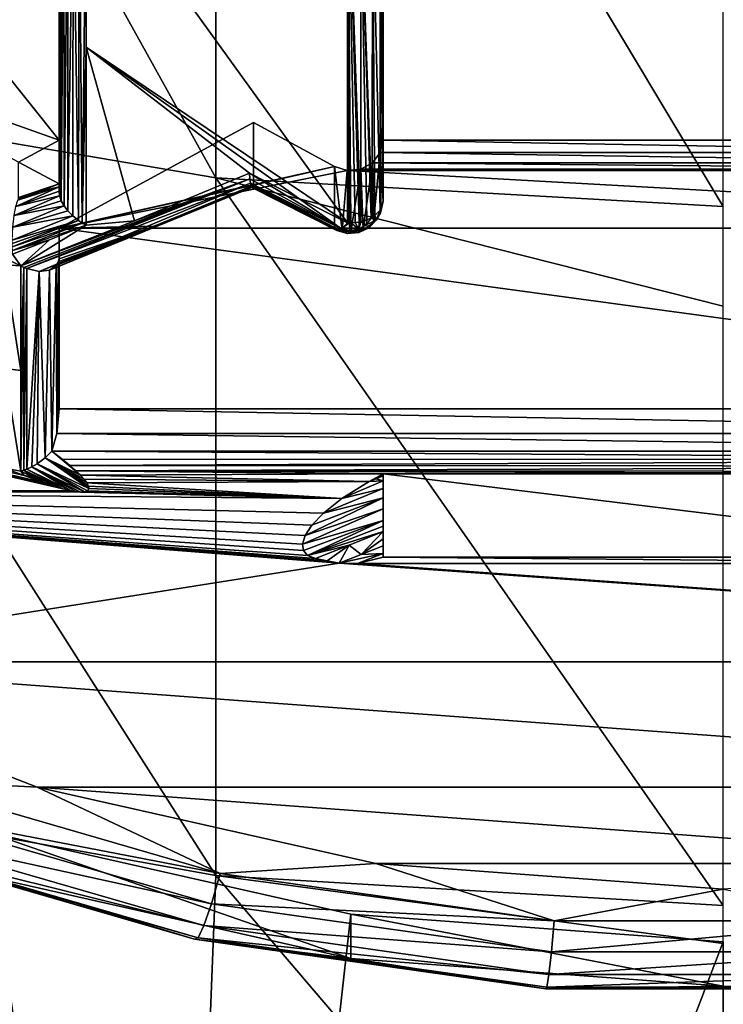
# Model space of a CAD drawing. Header units: metres. Extents: x -27 to 80, y -171 to 27.
# Tile 6 of 117: x -2.17 to 0, y -167.1 to -164.06. Entities that reach past the tile are written whole.
import ezdxf

# ---------------------------------------------------------------- set-up
doc = ezdxf.new("R2010")
doc.units = ezdxf.units.M
doc.layers.add('solid_509380_SW0003', color=7, linetype='CONTINUOUS')

msp = doc.modelspace()

# ---------------------------------------------------------------- linework, layer by layer
at = {"layer": 'solid_509380_SW0003'}
for points in [[(-1.05, -164.431061, 222.150513), (-1.05, -156.373215, 218.630753), (-1.05, -156.18457, 219.149033)], [(-1.05, -164.431061, 222.150513), (-1.05, -156.18457, 219.149033), (1.05, -164.431061, 222.150513)], [(1.05, -156.18457, 219.149033), (1.05, -164.431061, 222.150513), (-1.05, -156.18457, 219.149033)], [(-1.05, -164.431061, 222.150513), (-1.05, -157.866531, 218.679565), (-1.05, -156.373215, 218.630753)], [(-1.05, -164.431061, 222.150513), (-1.05, -158.610275, 218.774857), (-1.05, -157.866531, 218.679565)], [(-1.05, -164.431061, 222.150513), (-1.05, -159.346786, 218.917099), (-1.05, -158.610275, 218.774857)], [(-1.05, -164.431061, 222.150513), (-1.05, -160.072571, 219.105606), (-1.05, -159.346786, 218.917099)], [(-1.05, -164.431061, 222.150513), (-1.05, -160.784698, 219.339554), (-1.05, -160.072571, 219.105606)], [(-1.05, -164.431061, 222.150513), (-1.05, -161.480606, 219.618088), (-1.05, -160.784698, 219.339554)], [(-1.05, -164.431061, 222.150513), (-1.05, -162.157745, 219.940201), (-1.05, -161.480606, 219.618088)], [(-1.566314, -164.54747, 241.274948), (-1.566314, -162.019165, 245.080048), (-3.105829, -161.772476, 244.898605)], [(-3.105829, -164.284607, 241.117828), (-1.566314, -164.54747, 241.274948), (-3.105829, -161.772476, 244.898605)], [(0, -164.63559, 241.327621), (0, -162.650955, 244.378845), (-1.566314, -162.019165, 245.080048)], [(-1.566314, -164.54747, 241.274948), (0, -164.63559, 241.327621), (-1.566314, -162.019165, 245.080048)], [(-1.05, -164.431061, 222.150513), (-1.05, -162.813385, 220.304672), (-1.05, -162.157745, 219.940201)], [(-1.05, -164.431061, 222.150513), (-1.05, -163.444382, 220.709732), (-1.05, -162.813385, 220.304672)], [(-2.775, -163.522324, 221.819763), (-2.05, -163.264618, 221.725967), (-2.05, -164.431061, 222.150513)], [(-2.05, -163.264618, 221.725967), (-2.05, -163.558609, 220.918213), (-2.05, -164.085297, 221.317429)], [(-2.05, -163.264618, 221.725967), (-2.05, -164.085297, 221.317429), (-2.05, -164.565765, 221.780411)], [(-2.05, -164.431061, 222.150513), (-2.05, -163.264618, 221.725967), (-2.05, -164.565765, 221.780411)], [(-1.05, -163.444382, 220.709732), (-1.05, -164.619705, 221.632217), (-1.058565, -163.640564, 220.79776)], [(-1.05, -164.431061, 222.150513), (-1.05, -164.619705, 221.632217), (-1.05, -163.444382, 220.709732)], [(-2.775, -163.522324, 221.819763), (-2.05, -164.431061, 222.150513), (-2.775, -164.173355, 222.056717)], [(-1.966387, -163.566742, 220.802963), (-1.159664, -163.498093, 220.62587), (-1.159664, -164.685974, 221.557953)], [(-1.154848, -164.686203, 221.557693), (-1.159664, -164.685974, 221.557953), (-1.159664, -163.498093, 220.62587)], [(-1.15, -164.686279, 221.557602), (-1.154848, -164.686203, 221.557693), (-1.159664, -163.498093, 220.62587)], [(-1.136091, -164.685623, 221.558319), (-1.15, -164.686279, 221.557602), (-1.159664, -163.498093, 220.62587)], [(-1.123865, -164.683975, 221.560196), (-1.136091, -164.685623, 221.558319), (-1.159664, -163.498093, 220.62587)], [(-1.118856, -164.682968, 221.56131), (-1.123865, -164.683975, 221.560196), (-1.159664, -163.498093, 220.62587)], [(-1.118612, -163.672211, 220.753448), (-1.118856, -164.682968, 221.56131), (-1.159664, -163.498093, 220.62587)], [(-2.049726, -163.561371, 220.911102), (-2.05, -164.085297, 221.317429), (-2.05, -163.558609, 220.918213)], [(-2.049726, -163.561371, 220.911102), (-2.048919, -163.564346, 220.904297), (-2.05, -164.588577, 221.745544)], [(-2.049726, -163.561371, 220.911102), (-2.05, -164.588577, 221.745544), (-2.05, -164.085297, 221.317429)], [(-2.048339, -164.602585, 221.733734), (-2.05, -164.588577, 221.745544), (-2.048919, -163.564346, 220.904297)], [(-2.048339, -164.602585, 221.733734), (-2.048919, -163.564346, 220.904297), (-2.044261, -163.571442, 220.886353)], [(-2.04324, -164.617813, 221.723236), (-2.048339, -164.602585, 221.733734), (-2.044261, -163.571442, 220.886353)], [(-2.04324, -164.617813, 221.723236), (-2.044261, -163.571442, 220.886353), (-2.035631, -163.576416, 220.867477)], [(-2.034669, -164.633698, 221.714569), (-2.04324, -164.617813, 221.723236), (-2.035631, -163.576416, 220.867477)], [(-2.034669, -164.633698, 221.714569), (-2.035631, -163.576416, 220.867477), (-2.023108, -163.57869, 220.84874)], [(-2.022726, -164.649673, 221.708206), (-2.034669, -164.633698, 221.714569), (-2.023108, -163.57869, 220.84874)], [(-2.022726, -164.649673, 221.708206), (-2.023108, -163.57869, 220.84874), (-2.007007, -163.577942, 220.831116)], [(-2.007647, -164.665115, 221.704559), (-2.022726, -164.649673, 221.708206), (-2.007007, -163.577942, 220.831116)], [(-1.989734, -164.679443, 221.703964), (-2.007647, -164.665115, 221.704559), (-2.007007, -163.577942, 220.831116)], [(-1.989734, -164.679443, 221.703964), (-2.007007, -163.577942, 220.831116), (-1.987872, -163.573975, 220.815567)], [(-1.978293, -164.68692, 221.705139), (-1.989734, -164.679443, 221.703964), (-1.987872, -163.573975, 220.815567)], [(-1.978293, -164.68692, 221.705139), (-1.987872, -163.573975, 220.815567), (-1.966387, -163.566742, 220.802963)], [(-1.966387, -164.143936, 221.237991), (-1.978293, -164.68692, 221.705139), (-1.966387, -163.566742, 220.802963)], [(-1.966387, -164.143936, 221.237991), (-1.966387, -163.566742, 220.802963), (-1.159664, -164.685974, 221.557953)], [(-1.058565, -163.640564, 220.79776), (-1.059158, -164.647537, 221.601028), (-1.082824, -163.66008, 220.770432)], [(-1.056566, -164.643433, 221.605621), (-1.059158, -164.647537, 221.601028), (-1.058565, -163.640564, 220.79776)], [(-1.05, -164.619705, 221.632217), (-1.056566, -164.643433, 221.605621), (-1.058565, -163.640564, 220.79776)], [(-1.100036, -164.677383, 221.567581), (-1.118856, -164.682968, 221.56131), (-1.118612, -163.672211, 220.753448)], [(-1.082824, -163.66008, 220.770432), (-1.083344, -164.669342, 221.576599), (-1.118612, -163.672211, 220.753448)], [(-1.086922, -164.671371, 221.574326), (-1.100036, -164.677383, 221.567581), (-1.118612, -163.672211, 220.753448)], [(-1.083344, -164.669342, 221.576599), (-1.086922, -164.671371, 221.574326), (-1.118612, -163.672211, 220.753448)], [(-1.075418, -164.664047, 221.58252), (-1.083344, -164.669342, 221.576599), (-1.082824, -163.66008, 220.770432)], [(-1.059158, -164.647537, 221.601028), (-1.075418, -164.664047, 221.58252), (-1.082824, -163.66008, 220.770432)], [(-2.05, -164.57547, 221.761032), (-2.05, -164.085297, 221.317429), (-2.05, -164.588577, 221.745544)], [(-2.05, -164.565765, 221.780411), (-2.05, -164.085297, 221.317429), (-2.05, -164.57547, 221.761032)], [(-1.966387, -164.143936, 221.237991), (-1.966387, -164.693512, 221.707443), (-1.978293, -164.68692, 221.705139)], [(-1.966387, -164.143936, 221.237991), (-1.462185, -164.532959, 221.467682), (-1.817391, -164.680054, 221.663162)], [(-1.966387, -164.143936, 221.237991), (-1.310814, -164.610001, 221.511551), (-1.462185, -164.532959, 221.467682)], [(-1.966387, -164.143936, 221.237991), (-1.817391, -164.680054, 221.663162), (-1.966387, -164.693512, 221.707443)], [(-1.966387, -164.143936, 221.237991), (-1.159664, -164.685974, 221.557953), (-1.310814, -164.610001, 221.511551)], [(-2.775, -164.173355, 222.056717), (-2.05, -164.431061, 222.150513), (-2.175, -164.498871, 222.175186)], [(-1.566314, -166.701736, 237.246262), (-1.566314, -164.54747, 241.274948), (-3.105829, -164.284607, 241.117828)], [(-3.105829, -166.42511, 237.114914), (-1.566314, -166.701736, 237.246262), (-3.105829, -164.284607, 241.117828)], [(-1.45, -164.376801, 222.130768), (-2.05, -164.702332, 222.249237), (-1.45, -164.570389, 221.598892)], [(-1.2, -164.512436, 222.18013), (-2.05, -164.702332, 222.249237), (-1.45, -164.376801, 222.130768)], [(-1.2, -164.512436, 222.18013), (-1.45, -164.376801, 222.130768), (-1.45, -164.570389, 221.598892)], [(-2.175, -164.498871, 222.175186), (-2.05, -164.431061, 222.150513), (-2.05, -164.565765, 221.780411)], [(-1.058644, -164.469284, 222.164413), (-1.05, -164.619705, 221.632217), (-1.05, -164.431061, 222.150513)], [(-1.058644, -164.469284, 222.164413), (-1.05, -164.431061, 222.150513), (1.058644, -164.469284, 222.164413)], [(-1.05, -164.431061, 222.150513), (1.05, -164.431061, 222.150513), (1.058644, -164.469284, 222.164413)], [(-2.175, -164.498871, 222.175186), (-2.05, -164.565765, 221.780411), (-2.175, -164.608231, 221.874725)], [(-1.083086, -164.500885, 222.175934), (-1.079289, -164.686142, 221.656403), (-1.058644, -164.469284, 222.164413)], [(-1.083086, -164.500885, 222.175934), (-1.058644, -164.469284, 222.164413), (1.083086, -164.500885, 222.175934)], [(-1.058644, -164.469284, 222.164413), (-1.079289, -164.686142, 221.656403), (-1.057612, -164.655655, 221.645309)], [(-1.058644, -164.469284, 222.164413), (-1.057612, -164.655655, 221.645309), (-1.05, -164.619705, 221.632217)], [(-1.058644, -164.469284, 222.164413), (1.058644, -164.469284, 222.164413), (1.083086, -164.500885, 222.175934)], [(-1.2, -164.512436, 222.18013), (-1.160456, -164.524521, 222.184525), (-2.05, -164.702332, 222.249237)], [(-1.160456, -164.524521, 222.184525), (2.05, -164.702332, 222.249237), (-2.05, -164.702332, 222.249237)], [(-1.2, -164.512436, 222.18013), (-1.45, -164.570389, 221.598892), (-1.2, -164.70108, 221.661835)], [(-1.2, -164.512436, 222.18013), (-1.2, -164.70108, 221.661835), (-1.175882, -164.710464, 221.665253)], [(-1.2, -164.512436, 222.18013), (-1.175882, -164.710464, 221.665253), (-1.160456, -164.524521, 222.184525)], [(-1.160456, -164.524521, 222.184525), (-1.175882, -164.710464, 221.665253), (-1.15, -164.713669, 221.666428)], [(-1.160456, -164.524521, 222.184525), (-1.15, -164.713669, 221.666428), (-1.1191, -164.520432, 222.183044)], [(-1.160456, -164.524521, 222.184525), (-1.1191, -164.520432, 222.183044), (1.160456, -164.524521, 222.184525)], [(-1.160456, -164.524521, 222.184525), (1.160456, -164.524521, 222.184525), (2.05, -164.702332, 222.249237)], [(-1.1191, -164.520432, 222.183044), (-1.15, -164.713669, 221.666428), (-1.111732, -164.706512, 221.663818)], [(-1.1191, -164.520432, 222.183044), (-1.111732, -164.706512, 221.663818), (-1.083086, -164.500885, 222.175934)], [(-1.1191, -164.520432, 222.183044), (-1.083086, -164.500885, 222.175934), (1.1191, -164.520432, 222.183044)], [(-1.1191, -164.520432, 222.183044), (1.1191, -164.520432, 222.183044), (1.160456, -164.524521, 222.184525)], [(-1.083086, -164.500885, 222.175934), (-1.111732, -164.706512, 221.663818), (-1.079289, -164.686142, 221.656403)], [(-1.083086, -164.500885, 222.175934), (1.083086, -164.500885, 222.175934), (1.1191, -164.520432, 222.183044)], [(-1.461084, -164.550201, 221.485443), (-2.159062, -164.823822, 221.874283), (-2.168067, -164.819519, 221.871933)], [(-1.817391, -164.680054, 221.663162), (-1.461084, -164.550201, 221.485443), (-2.168067, -164.819519, 221.871933)], [(-1.461084, -164.550201, 221.485443), (-2.15, -164.827515, 221.877213), (-2.159062, -164.823822, 221.874283)], [(-1.461084, -164.550201, 221.485443), (-1.459531, -164.563492, 221.505264), (-2.15, -164.827515, 221.877213)], [(-1.817391, -164.680054, 221.663162), (-1.462185, -164.532959, 221.467682), (-1.461084, -164.550201, 221.485443)], [(0, -164.944153, 240.803879), (0, -164.63559, 241.327621), (-1.566314, -164.54747, 241.274948)], [(0, -166.794479, 237.290298), (0, -164.944153, 240.803879), (-1.566314, -164.54747, 241.274948)], [(-1.566314, -166.701736, 237.246262), (0, -166.794479, 237.290298), (-1.566314, -164.54747, 241.274948)], [(-1.178099, -164.704422, 221.587143), (-1.461084, -164.550201, 221.485443), (-1.462185, -164.532959, 221.467682)], [(-1.310814, -164.610001, 221.511551), (-1.178099, -164.704422, 221.587143), (-1.462185, -164.532959, 221.467682)], [(-1.178099, -164.704422, 221.587143), (-1.459531, -164.563492, 221.505264), (-1.461084, -164.550201, 221.485443)], [(-2.05, -164.57547, 221.761032), (-2.05, -164.588577, 221.745544), (-2.182995, -164.635437, 221.831482)], [(-2.05, -164.57547, 221.761032), (-2.182995, -164.635437, 221.831482), (-2.176881, -164.615875, 221.856918)], [(-2.182995, -164.635437, 221.831482), (-2.05, -164.588577, 221.745544), (-2.048339, -164.602585, 221.733734)], [(-2.05, -164.565765, 221.780411), (-2.176881, -164.615875, 221.856918), (-2.175468, -164.611801, 221.865723)], [(-2.113521, -164.590942, 221.818451), (-2.176881, -164.615875, 221.856918), (-2.05, -164.565765, 221.780411)], [(-2.113521, -164.590942, 221.818451), (-2.05, -164.57547, 221.761032), (-2.176881, -164.615875, 221.856918)], [(-2.05, -164.565765, 221.780411), (-2.175468, -164.611801, 221.865723), (-2.175, -164.608231, 221.874725)], [(-1.459531, -164.563492, 221.505264), (-2.111307, -164.836121, 221.896042), (-2.15, -164.827515, 221.877213)], [(-2.113521, -164.590942, 221.818451), (-2.05, -164.565765, 221.780411), (-2.05, -164.57547, 221.761032)], [(-1.459531, -164.563492, 221.505264), (-1.455444, -164.577255, 221.547379), (-2.111307, -164.836121, 221.896042)], [(-1.455444, -164.577255, 221.547379), (-2.079842, -164.832092, 221.921066), (-2.111307, -164.836121, 221.896042)], [(-1.45, -164.570389, 221.598892), (-1.756254, -164.696838, 221.768463), (-2.079842, -164.832092, 221.921066)], [(-1.450208, -164.572571, 221.592545), (-1.45, -164.570389, 221.598892), (-2.079842, -164.832092, 221.921066)], [(-1.45082, -164.574478, 221.586288), (-1.450208, -164.572571, 221.592545), (-2.079842, -164.832092, 221.921066)], [(-1.455444, -164.577255, 221.547379), (-1.45082, -164.574478, 221.586288), (-2.079842, -164.832092, 221.921066)], [(-2.05, -164.702332, 222.249237), (-1.756254, -164.696838, 221.768463), (-1.45, -164.570389, 221.598892)], [(-1.192425, -164.709869, 221.623932), (-1.455444, -164.577255, 221.547379), (-1.459531, -164.563492, 221.505264)], [(-1.185787, -164.708862, 221.604492), (-1.192425, -164.709869, 221.623932), (-1.459531, -164.563492, 221.505264)], [(-1.178099, -164.704422, 221.587143), (-1.185787, -164.708862, 221.604492), (-1.459531, -164.563492, 221.505264)], [(-1.325331, -164.638153, 221.623184), (-1.45082, -164.574478, 221.586288), (-1.455444, -164.577255, 221.547379)], [(-1.2, -164.70108, 221.661835), (-1.325331, -164.638153, 221.623184), (-1.455444, -164.577255, 221.547379)], [(-1.192425, -164.709869, 221.623932), (-1.2, -164.70108, 221.661835), (-1.455444, -164.577255, 221.547379)], [(-1.325331, -164.638153, 221.623184), (-1.450208, -164.572571, 221.592545), (-1.45082, -164.574478, 221.586288)], [(-1.325331, -164.638153, 221.623184), (-1.45, -164.570389, 221.598892), (-1.450208, -164.572571, 221.592545)], [(-1.2, -164.70108, 221.661835), (-1.45, -164.570389, 221.598892), (-1.325331, -164.638153, 221.623184)], [(-2.188315, -164.663971, 221.814896), (-2.048339, -164.602585, 221.733734), (-2.04324, -164.617813, 221.723236)], [(-2.182995, -164.635437, 221.831482), (-2.048339, -164.602585, 221.733734), (-2.188315, -164.663971, 221.814896)], [(-2.188315, -164.663971, 221.814896), (-2.04324, -164.617813, 221.723236), (-2.034669, -164.633698, 221.714569)], [(-1.310814, -164.610001, 221.511551), (-1.159664, -164.685974, 221.557953), (-1.178099, -164.704422, 221.587143)], [(-1.057612, -164.655655, 221.645309), (-1.056566, -164.643433, 221.605621), (-1.05, -164.619705, 221.632217)], [(-2.571427, -164.627167, 221.804626), (-2.168067, -164.819519, 221.871933), (-2.218488, -164.816025, 221.881531)], [(-2.193277, -164.783127, 221.844238), (-2.168067, -164.819519, 221.871933), (-2.571427, -164.627167, 221.804626)], [(-2.192322, -164.69989, 221.809387), (-2.034669, -164.633698, 221.714569), (-2.022726, -164.649673, 221.708206)], [(-2.188315, -164.663971, 221.814896), (-2.034669, -164.633698, 221.714569), (-2.192322, -164.69989, 221.809387)], [(-2.192322, -164.69989, 221.809387), (-2.022726, -164.649673, 221.708206), (-2.007647, -164.665115, 221.704559)], [(-1.071262, -164.678055, 221.612335), (-1.075418, -164.664047, 221.58252), (-1.059158, -164.647537, 221.601028)], [(-1.071262, -164.678055, 221.612335), (-1.059158, -164.647537, 221.601028), (-1.057612, -164.655655, 221.645309)], [(-1.057612, -164.655655, 221.645309), (-1.059158, -164.647537, 221.601028), (-1.056566, -164.643433, 221.605621)], [(-2.194395, -164.750275, 221.821915), (-2.194303, -164.740082, 221.817505), (-1.989734, -164.679443, 221.703964)], [(-2.194395, -164.750275, 221.821915), (-1.989734, -164.679443, 221.703964), (-2.194303, -164.760254, 221.827271)], [(-2.194303, -164.740082, 221.817505), (-2.007647, -164.665115, 221.704559), (-1.989734, -164.679443, 221.703964)], [(-2.192322, -164.69989, 221.809387), (-2.007647, -164.665115, 221.704559), (-2.194303, -164.740082, 221.817505)], [(-2.194303, -164.760254, 221.827271), (-1.989734, -164.679443, 221.703964), (-1.978293, -164.68692, 221.705139)], [(-1.966387, -164.693512, 221.707443), (-1.817391, -164.680054, 221.663162), (-2.168067, -164.819519, 221.871933)], [(-1.102435, -164.692474, 221.582794), (-1.118856, -164.682968, 221.56131), (-1.100036, -164.677383, 221.567581)], [(-1.102435, -164.692474, 221.582794), (-1.100036, -164.677383, 221.567581), (-1.086922, -164.671371, 221.574326)], [(-1.102435, -164.692474, 221.582794), (-1.086922, -164.671371, 221.574326), (-1.071262, -164.678055, 221.612335)], [(-1.102435, -164.692474, 221.582794), (-1.071262, -164.678055, 221.612335), (-1.094346, -164.702026, 221.621063)], [(-1.094346, -164.702026, 221.621063), (-1.071262, -164.678055, 221.612335), (-1.079289, -164.686142, 221.656403)], [(-1.071262, -164.678055, 221.612335), (-1.086922, -164.671371, 221.574326), (-1.083344, -164.669342, 221.576599)], [(-1.071262, -164.678055, 221.612335), (-1.083344, -164.669342, 221.576599), (-1.075418, -164.664047, 221.58252)], [(-1.071262, -164.678055, 221.612335), (-1.057612, -164.655655, 221.645309), (-1.079289, -164.686142, 221.656403)], [(-2.194303, -164.760254, 221.827271), (-1.978293, -164.68692, 221.705139), (-2.193933, -164.772079, 221.835129)], [(-2.193933, -164.772079, 221.835129), (-1.978293, -164.68692, 221.705139), (-1.966387, -164.693512, 221.707443)], [(-2.080086, -164.738739, 221.775146), (-2.193933, -164.772079, 221.835129), (-1.966387, -164.693512, 221.707443)], [(-2.080086, -164.738739, 221.775146), (-1.966387, -164.693512, 221.707443), (-2.168067, -164.819519, 221.871933)], [(-1.756254, -164.696838, 221.768463), (-2.059104, -164.817551, 221.948029), (-2.079842, -164.832092, 221.921066)], [(-1.756254, -164.696838, 221.768463), (-2.052415, -164.807098, 221.965469), (-2.059104, -164.817551, 221.948029)], [(-1.756254, -164.696838, 221.768463), (-2.05, -164.797852, 221.986801), (-2.052415, -164.807098, 221.965469)], [(-2.05, -164.702332, 222.249237), (-2.05, -164.797852, 221.986801), (-1.756254, -164.696838, 221.768463)], [(-2.05, -164.702332, 222.249237), (-2.05, -165.261078, 222.452606), (-2.05, -164.797852, 221.986801)], [(-2.05, -164.702332, 222.249237), (2.05, -165.261078, 222.452606), (-2.05, -165.261078, 222.452606)], [(-2.05, -164.702332, 222.249237), (2.05, -164.702332, 222.249237), (2.05, -165.261078, 222.452606)], [(-1.175882, -164.710464, 221.665253), (-1.2, -164.70108, 221.661835), (-1.192425, -164.709869, 221.623932)], [(-1.178099, -164.704422, 221.587143), (-1.192425, -164.709869, 221.623932), (-1.185787, -164.708862, 221.604492)], [(-1.159457, -164.719131, 221.627289), (-1.192425, -164.709869, 221.623932), (-1.178099, -164.704422, 221.587143)], [(-1.159457, -164.719131, 221.627289), (-1.175882, -164.710464, 221.665253), (-1.192425, -164.709869, 221.623932)], [(-1.178099, -164.704422, 221.587143), (-1.159664, -164.685974, 221.557953), (-1.154848, -164.686203, 221.557693)], [(-1.151837, -164.70993, 221.589157), (-1.178099, -164.704422, 221.587143), (-1.154848, -164.686203, 221.557693)], [(-1.151837, -164.70993, 221.589157), (-1.159457, -164.719131, 221.627289), (-1.178099, -164.704422, 221.587143)], [(-1.159457, -164.719131, 221.627289), (-1.15, -164.713669, 221.666428), (-1.175882, -164.710464, 221.665253)], [(-1.151837, -164.70993, 221.589157), (-1.125174, -164.716385, 221.626297), (-1.159457, -164.719131, 221.627289)], [(-1.151837, -164.70993, 221.589157), (-1.154848, -164.686203, 221.557693), (-1.15, -164.686279, 221.557602)], [(-1.151837, -164.70993, 221.589157), (-1.15, -164.686279, 221.557602), (-1.125319, -164.705734, 221.587631)], [(-1.151837, -164.70993, 221.589157), (-1.125319, -164.705734, 221.587631), (-1.125174, -164.716385, 221.626297)], [(-1.125319, -164.705734, 221.587631), (-1.15, -164.686279, 221.557602), (-1.136091, -164.685623, 221.558319)], [(-1.125174, -164.716385, 221.626297), (-1.111732, -164.706512, 221.663818), (-1.15, -164.713669, 221.666428)], [(-1.125319, -164.705734, 221.587631), (-1.136091, -164.685623, 221.558319), (-1.123865, -164.683975, 221.560196)], [(-1.125319, -164.705734, 221.587631), (-1.123865, -164.683975, 221.560196), (-1.118856, -164.682968, 221.56131)], [(-1.125319, -164.705734, 221.587631), (-1.118856, -164.682968, 221.56131), (-1.102435, -164.692474, 221.582794)], [(-1.125319, -164.705734, 221.587631), (-1.102435, -164.692474, 221.582794), (-1.094346, -164.702026, 221.621063)], [(-1.125319, -164.705734, 221.587631), (-1.094346, -164.702026, 221.621063), (-1.125174, -164.716385, 221.626297)], [(-1.125174, -164.716385, 221.626297), (-1.094346, -164.702026, 221.621063), (-1.111732, -164.706512, 221.663818)], [(-1.094346, -164.702026, 221.621063), (-1.079289, -164.686142, 221.656403), (-1.111732, -164.706512, 221.663818)], [(-2.080086, -164.738739, 221.775146), (-2.193277, -164.783127, 221.844238), (-2.193933, -164.772079, 221.835129)], [(-2.080086, -164.738739, 221.775146), (-2.168067, -164.819519, 221.871933), (-2.193277, -164.783127, 221.844238)], [(-1.159457, -164.719131, 221.627289), (-1.125174, -164.716385, 221.626297), (-1.15, -164.713669, 221.666428)], [(-2.05, -164.797852, 221.986801), (-2.05, -165.03273, 222.216461), (-2.056937, -165.336975, 222.48024)], [(-2.052415, -164.807098, 221.965469), (-2.05, -164.797852, 221.986801), (-2.056937, -165.336975, 222.48024)], [(-2.05, -164.797852, 221.986801), (-2.05, -165.261078, 222.452606), (-2.05, -165.03273, 222.216461)], [(-2.218488, -164.816025, 221.881531), (-2.168067, -164.819519, 221.871933), (-2.168067, -165.142349, 222.187393)], [(-2.218488, -165.136093, 222.194412), (-2.218488, -164.816025, 221.881531), (-2.168067, -165.142349, 222.187393)], [(-2.168067, -165.142349, 222.187393), (-2.168067, -164.819519, 221.871933), (-2.159062, -164.823822, 221.874283)], [(-2.159062, -164.823822, 221.874283), (-2.159059, -165.45015, 222.510147), (-2.168067, -165.452866, 222.514954)], [(-2.168067, -165.142349, 222.187393), (-2.159062, -164.823822, 221.874283), (-2.168067, -165.452866, 222.514954)], [(-2.159062, -164.823822, 221.874283), (-2.15, -164.827515, 221.877213), (-2.159059, -165.45015, 222.510147)], [(-2.15, -164.827515, 221.877213), (-2.15, -165.446854, 222.505936), (-2.159059, -165.45015, 222.510147)], [(-2.15, -164.827515, 221.877213), (-2.111307, -164.836121, 221.896042), (-2.15, -165.446854, 222.505936)], [(-2.111307, -164.836121, 221.896042), (-2.079842, -164.832092, 221.921066), (-2.092565, -165.412155, 222.494919)], [(-2.079842, -164.832092, 221.921066), (-2.072687, -165.392044, 222.500275), (-2.092565, -165.412155, 222.494919)], [(-2.079842, -164.832092, 221.921066), (-2.059104, -164.817551, 221.948029), (-2.072687, -165.392044, 222.500275)], [(-2.059104, -164.817551, 221.948029), (-2.056937, -165.336975, 222.48024), (-2.072687, -165.392044, 222.500275)], [(-2.059104, -164.817551, 221.948029), (-2.052415, -164.807098, 221.965469), (-2.056937, -165.336975, 222.48024)], [(-4.845506, -164.857681, 222.305786), (-2.097514, -165.488754, 222.535477), (-2.063924, -165.500137, 222.539627)], [(-2.158126, -165.466721, 222.527466), (-2.097514, -165.488754, 222.535477), (-4.845506, -164.857681, 222.305786)], [(-4.845506, -164.857681, 222.305786), (-2.063924, -165.500137, 222.539627), (-2.037006, -165.508133, 222.542526)], [(-4.845506, -164.857681, 222.305786), (-2.037006, -165.508133, 222.542526), (-2.015366, -165.513458, 222.544464)], [(-4.845506, -164.857681, 222.305786), (-2.015366, -165.513458, 222.544464), (-4.028016, -165.514221, 222.544754)], [(-2.158126, -165.466721, 222.527466), (-4.845506, -164.857681, 222.305786), (-2.218488, -165.444061, 222.519211)], [(-2.111307, -164.836121, 221.896042), (-2.133687, -165.439545, 222.499924), (-2.15, -165.446854, 222.505936)], [(-2.111307, -164.836121, 221.896042), (-2.118067, -165.430801, 222.496155), (-2.133687, -165.439545, 222.499924)], [(-2.111307, -164.836121, 221.896042), (-2.092565, -165.412155, 222.494919), (-2.118067, -165.430801, 222.496155)], [(-2.05, -165.03273, 222.216461), (-2.05, -165.261078, 222.452606), (-2.056937, -165.336975, 222.48024)], [(-2.218488, -165.136093, 222.194412), (-2.168067, -165.142349, 222.187393), (-2.168067, -165.452866, 222.514954)], [(-2.218488, -165.136093, 222.194412), (-2.168067, -165.452866, 222.514954), (-2.218488, -165.444061, 222.519211)], [(2.056934, -165.33696, 222.480225), (-2.056937, -165.336975, 222.48024), (-2.05, -165.261078, 222.452606)], [(2.056934, -165.33696, 222.480225), (-2.05, -165.261078, 222.452606), (2.05, -165.261078, 222.452606)], [(2.072687, -165.392044, 222.500275), (-2.072687, -165.392044, 222.500275), (-2.056937, -165.336975, 222.48024)], [(2.072687, -165.392044, 222.500275), (-2.056937, -165.336975, 222.48024), (2.056934, -165.33696, 222.480225)], [(-2.092565, -165.412155, 222.494919), (-2.072687, -165.392044, 222.500275), (-1.983532, -165.465912, 222.527161)], [(-2.072687, -165.392044, 222.500275), (-1.997863, -165.452042, 222.522125), (-1.983532, -165.465912, 222.527161)], [(-2.072687, -165.392044, 222.500275), (-2.016484, -165.43573, 222.51619), (-1.997863, -165.452042, 222.522125)], [(-2.072687, -165.392044, 222.500275), (-2.040912, -165.416, 222.509003), (-2.016484, -165.43573, 222.51619)], [(2.039293, -165.417267, 222.50946), (-2.040912, -165.416, 222.509003), (-2.072687, -165.392044, 222.500275)], [(2.039293, -165.417267, 222.50946), (-2.072687, -165.392044, 222.500275), (2.072687, -165.392044, 222.500275)], [(-2.15, -165.446854, 222.505936), (-2.133687, -165.439545, 222.499924), (-2.015366, -165.513458, 222.544464)], [(-2.133687, -165.439545, 222.499924), (-2.118067, -165.430801, 222.496155), (-1.971267, -165.517212, 222.545837)], [(-2.133687, -165.439545, 222.499924), (-1.998024, -165.516602, 222.545609), (-2.015366, -165.513458, 222.544464)], [(-2.133687, -165.439545, 222.499924), (-1.983691, -165.517914, 222.546097), (-1.998024, -165.516602, 222.545609)], [(-2.133687, -165.439545, 222.499924), (-1.971267, -165.517212, 222.545837), (-1.983691, -165.517914, 222.546097)], [(-2.118067, -165.430801, 222.496155), (-2.092565, -165.412155, 222.494919), (-1.958359, -165.507339, 222.542252)], [(-2.118067, -165.430801, 222.496155), (-1.962243, -165.513687, 222.544556), (-1.971267, -165.517212, 222.545837)], [(-2.118067, -165.430801, 222.496155), (-1.958359, -165.507339, 222.542252), (-1.962243, -165.513687, 222.544556)], [(-2.092565, -165.412155, 222.494919), (-1.959252, -165.499374, 222.539337), (-1.958359, -165.507339, 222.542252)], [(-2.092565, -165.412155, 222.494919), (-1.96406, -165.489563, 222.535782), (-1.959252, -165.499374, 222.539337)], [(-2.092565, -165.412155, 222.494919), (-1.97228, -165.478348, 222.531693), (-1.96406, -165.489563, 222.535782)], [(-2.092565, -165.412155, 222.494919), (-1.983532, -165.465912, 222.527161), (-1.97228, -165.478348, 222.531693)], [(2.039293, -165.417267, 222.50946), (-2.016484, -165.43573, 222.51619), (-2.040912, -165.416, 222.509003)], [(2.039293, -165.417267, 222.50946), (2.014039, -165.437805, 222.516937), (-2.016484, -165.43573, 222.51619)], [(2.014039, -165.437805, 222.516937), (-1.997863, -165.452042, 222.522125), (-2.016484, -165.43573, 222.51619)], [(2.014039, -165.437805, 222.516937), (1.995058, -165.454651, 222.523071), (-1.997863, -165.452042, 222.522125)], [(-2.158126, -165.466721, 222.527466), (-2.218488, -165.444061, 222.519211), (-2.168067, -165.452866, 222.514954)], [(-2.132785, -165.47084, 222.525146), (-2.168067, -165.452866, 222.514954), (-2.159059, -165.45015, 222.510147)], [(-2.158126, -165.466721, 222.527466), (-2.168067, -165.452866, 222.514954), (-2.132785, -165.47084, 222.525146)], [(-2.159059, -165.45015, 222.510147), (-2.15, -165.446854, 222.505936), (-2.037006, -165.508133, 222.542526)], [(-2.159059, -165.45015, 222.510147), (-2.063924, -165.500137, 222.539627), (-2.097514, -165.488754, 222.535477)], [(-2.132785, -165.47084, 222.525146), (-2.159059, -165.45015, 222.510147), (-2.097514, -165.488754, 222.535477)], [(-2.159059, -165.45015, 222.510147), (-2.037006, -165.508133, 222.542526), (-2.063924, -165.500137, 222.539627)], [(-2.158126, -165.466721, 222.527466), (-2.132785, -165.47084, 222.525146), (-2.097514, -165.488754, 222.535477)], [(-2.15, -165.446854, 222.505936), (-2.015366, -165.513458, 222.544464), (-2.037006, -165.508133, 222.542526)], [(-1.05, -165.461868, 222.525696), (-1.983532, -165.465912, 222.527161), (-1.997863, -165.452042, 222.522125)], [(-1.05, -165.461868, 222.525696), (-1.997863, -165.452042, 222.522125), (1.05, -165.461868, 222.525696)], [(1.995058, -165.454651, 222.523071), (1.05, -165.461868, 222.525696), (-1.997863, -165.452042, 222.522125)], [(-1.093183, -165.485306, 222.534225), (-1.983532, -165.465912, 222.527161), (-1.05, -165.461868, 222.525696)], [(-1.093183, -165.485306, 222.534225), (-1.97228, -165.478348, 222.531693), (-1.983532, -165.465912, 222.527161)], [(-1.071601, -165.476593, 222.521698), (-1.093183, -165.485306, 222.534225), (-1.05, -165.461868, 222.525696)], [(-1.071601, -165.476593, 222.521698), (-1.05, -165.461868, 222.525696), (-1.05, -165.467865, 222.509216)], [(-1.071601, -165.476593, 222.521698), (-1.05, -165.467865, 222.509216), (-1.05, -165.483658, 222.481766)], [(-1.05, -165.461868, 222.525696), (1.05, -165.719208, 222.619354), (-1.05, -165.719208, 222.619354)], [(-1.05, -165.467865, 222.509216), (-1.05, -165.461868, 222.525696), (-1.05, -165.719208, 222.619354)], [(-1.05, -165.461868, 222.525696), (1.05, -165.461868, 222.525696), (1.05, -165.719208, 222.619354)], [(-1.05, -165.483658, 222.481766), (-1.05, -165.467865, 222.509216), (-1.05, -165.719208, 222.619354)], [(-1.093183, -165.485306, 222.534225), (-1.96406, -165.489563, 222.535782), (-1.97228, -165.478348, 222.531693)], [(-1.177342, -165.537415, 222.553192), (-1.96406, -165.489563, 222.535782), (-1.093183, -165.485306, 222.534225)], [(-1.177342, -165.537415, 222.553192), (-1.959252, -165.499374, 222.539337), (-1.96406, -165.489563, 222.535782)], [(-1.177342, -165.537415, 222.553192), (-1.958359, -165.507339, 222.542252), (-1.959252, -165.499374, 222.539337)], [(-1.177342, -165.537415, 222.553192), (-1.05, -165.483658, 222.481766), (-1.05, -165.506729, 222.46286)], [(-1.177342, -165.537415, 222.553192), (-1.093183, -165.485306, 222.534225), (-1.05, -165.483658, 222.481766)], [(-1.071601, -165.476593, 222.521698), (-1.05, -165.483658, 222.481766), (-1.093183, -165.485306, 222.534225)], [(-1.05, -165.506729, 222.46286), (-1.05, -165.483658, 222.481766), (-1.05, -165.719208, 222.619354)], [(-4.028016, -165.514221, 222.544754), (-2.015366, -165.513458, 222.544464), (-1.998024, -165.516602, 222.545609)], [(-4.028016, -165.514221, 222.544754), (-1.998024, -165.516602, 222.545609), (-1.983691, -165.517914, 222.546097)], [(-1.177342, -165.537415, 222.553192), (-4.028016, -165.514221, 222.544754), (-1.983691, -165.517914, 222.546097)], [(-4.028016, -165.514221, 222.544754), (-1.185338, -165.737946, 222.626175), (-3.111222, -166.042465, 222.737015)], [(-1.222253, -165.730713, 222.62355), (-1.185338, -165.737946, 222.626175), (-4.028016, -165.514221, 222.544754)], [(-1.259114, -165.723267, 222.620834), (-1.222253, -165.730713, 222.62355), (-4.028016, -165.514221, 222.544754)], [(-1.283046, -165.713867, 222.617416), (-1.259114, -165.723267, 222.620834), (-4.028016, -165.514221, 222.544754)], [(-1.296021, -165.6987, 222.611893), (-1.283046, -165.713867, 222.617416), (-4.028016, -165.514221, 222.544754)], [(-1.298759, -165.678696, 222.604614), (-1.296021, -165.6987, 222.611893), (-4.028016, -165.514221, 222.544754)], [(-1.290584, -165.65239, 222.595047), (-1.298759, -165.678696, 222.604614), (-4.028016, -165.514221, 222.544754)], [(-1.269542, -165.620209, 222.583328), (-1.290584, -165.65239, 222.595047), (-4.028016, -165.514221, 222.544754)], [(-1.233748, -165.58255, 222.569626), (-1.269542, -165.620209, 222.583328), (-4.028016, -165.514221, 222.544754)], [(-1.177342, -165.537415, 222.553192), (-1.233748, -165.58255, 222.569626), (-4.028016, -165.514221, 222.544754)], [(-1.177342, -165.537415, 222.553192), (-1.983691, -165.517914, 222.546097), (-1.971267, -165.517212, 222.545837)], [(-1.177342, -165.537415, 222.553192), (-1.971267, -165.517212, 222.545837), (-1.962243, -165.513687, 222.544556)], [(-1.177342, -165.537415, 222.553192), (-1.962243, -165.513687, 222.544556), (-1.958359, -165.507339, 222.542252)], [(-1.233748, -165.58255, 222.569626), (-1.05, -165.506729, 222.46286), (-1.05, -165.535797, 222.453201)], [(-1.177342, -165.537415, 222.553192), (-1.05, -165.506729, 222.46286), (-1.233748, -165.58255, 222.569626)], [(-1.05, -165.535797, 222.453201), (-1.05, -165.506729, 222.46286), (-1.05, -165.719208, 222.619354)], [(-1.290584, -165.65239, 222.595047), (-1.05, -165.535797, 222.453201), (-1.05, -165.569504, 222.454285)], [(-1.269542, -165.620209, 222.583328), (-1.05, -165.535797, 222.453201), (-1.290584, -165.65239, 222.595047)], [(-1.233748, -165.58255, 222.569626), (-1.05, -165.535797, 222.453201), (-1.269542, -165.620209, 222.583328)], [(-1.05, -165.569504, 222.454285), (-1.05, -165.535797, 222.453201), (-1.05, -165.719208, 222.619354)], [(-1.298759, -165.678696, 222.604614), (-1.05, -165.569504, 222.454285), (-1.05, -165.605698, 222.468155)], [(-1.290584, -165.65239, 222.595047), (-1.05, -165.569504, 222.454285), (-1.298759, -165.678696, 222.604614)], [(-1.05, -165.605698, 222.468155), (-1.05, -165.569504, 222.454285), (-1.05, -165.719208, 222.619354)], [(-1.298759, -165.678696, 222.604614), (-1.05, -165.605698, 222.468155), (-1.296021, -165.6987, 222.611893)], [(-1.296021, -165.6987, 222.611893), (-1.05, -165.605698, 222.468155), (-1.283046, -165.713867, 222.617416)], [(-1.283046, -165.713867, 222.617416), (-1.05, -165.605698, 222.468155), (-1.05, -165.623642, 222.48053)], [(-1.283046, -165.713867, 222.617416), (-1.05, -165.623642, 222.48053), (-1.05, -165.640121, 222.496277)], [(-1.05, -165.623642, 222.48053), (-1.05, -165.605698, 222.468155), (-1.05, -165.719208, 222.619354)], [(-1.05, -165.640121, 222.496277), (-1.05, -165.623642, 222.48053), (-1.05, -165.719208, 222.619354)], [(-1.154778, -165.682053, 222.557938), (-1.283046, -165.713867, 222.617416), (-1.05, -165.640121, 222.496277)], [(-1.154778, -165.682053, 222.557938), (-1.05, -165.640121, 222.496277), (-1.117761, -165.711166, 222.585663)], [(-1.05, -165.66214, 222.520935), (-1.117761, -165.711166, 222.585663), (-1.05, -165.640121, 222.496277)], [(-1.05, -165.66214, 222.520935), (-1.05, -165.640121, 222.496277), (-1.05, -165.719208, 222.619354)], [(-1.154778, -165.682053, 222.557938), (-1.259114, -165.723267, 222.620834), (-1.283046, -165.713867, 222.617416)], [(-1.154778, -165.682053, 222.557938), (-1.222253, -165.730713, 222.62355), (-1.259114, -165.723267, 222.620834)], [(-1.154778, -165.682053, 222.557938), (-1.185338, -165.737946, 222.626175), (-1.222253, -165.730713, 222.62355)], [(-1.154778, -165.682053, 222.557938), (-1.117761, -165.711166, 222.585663), (-1.185338, -165.737946, 222.626175)], [(-1.05, -165.66214, 222.520935), (-1.05, -165.684097, 222.54567), (-1.117761, -165.711166, 222.585663)], [(-1.117761, -165.711166, 222.585663), (-1.05, -165.684097, 222.54567), (-1.05, -165.707336, 222.580948)], [(-1.05, -165.66214, 222.520935), (-1.05, -165.719208, 222.619354), (-1.05, -165.684097, 222.54567)], [(-1.05, -165.684097, 222.54567), (-1.05, -165.719208, 222.619354), (-1.05, -165.707336, 222.580948)], [(-1.05, -165.707336, 222.580948), (-1.128786, -165.738007, 222.626205), (-1.185338, -165.737946, 222.626175)], [(-1.117761, -165.711166, 222.585663), (-1.05, -165.707336, 222.580948), (-1.185338, -165.737946, 222.626175)], [(-1.05, -165.707336, 222.580948), (-1.05, -165.719208, 222.619354), (-1.128786, -165.738007, 222.626205)], [(-3.111222, -166.042465, 222.737015), (-1.185338, -165.737946, 222.626175), (3.111209, -166.04248, 222.737015)], [(3.111209, -166.04248, 222.737015), (-1.185338, -165.737946, 222.626175), (-1.128786, -165.738007, 222.626205)], [(1.128782, -165.738007, 222.626205), (-1.128786, -165.738007, 222.626205), (-1.05, -165.719208, 222.619354)], [(1.128782, -165.738007, 222.626205), (3.111209, -166.04248, 222.737015), (-1.128786, -165.738007, 222.626205)], [(1.128782, -165.738007, 222.626205), (-1.05, -165.719208, 222.619354), (1.05, -165.719208, 222.619354)], [(-3.111222, -166.042465, 222.737015), (3.111209, -166.04248, 222.737015), (2.117742, -166.429367, 222.877838)], [(-3.111222, -166.042465, 222.737015), (2.117742, -166.429367, 222.877838), (-2.117737, -166.429367, 222.877838)], [(-2.54968, -166.406723, 222.887589), (-3.111222, -166.042465, 222.737015), (-2.117737, -166.429367, 222.877838)], [(-2.593797, -166.4953, 222.972916), (-2.54968, -166.406723, 222.887589), (-1.552952, -166.695633, 222.992737)], [(-1.552952, -166.695633, 222.992737), (-2.54968, -166.406723, 222.887589), (-2.117737, -166.429367, 222.877838)], [(-3.237561, -168.121994, 232.965088), (-1.634, -168.43512, 233.079056), (-3.105829, -166.42511, 237.114914)], [(-1.634, -168.43512, 233.079056), (-1.566314, -166.701736, 237.246262), (-3.105829, -166.42511, 237.114914)], [(-2.117737, -166.429367, 222.877838), (2.117742, -166.429367, 222.877838), (1.072107, -166.66539, 222.963745)], [(-2.117737, -166.429367, 222.877838), (1.072107, -166.66539, 222.963745), (-1.072089, -166.66539, 222.963745)], [(-1.552952, -166.695633, 222.992737), (-2.117737, -166.429367, 222.877838), (-1.072089, -166.66539, 222.963745)], [(-2.631686, -166.558838, 223.080612), (-2.593797, -166.4953, 222.972916), (-1.579823, -166.7892, 223.07988)], [(-1.579823, -166.7892, 223.07988), (-2.593797, -166.4953, 222.972916), (-1.552952, -166.695633, 222.992737)], [(-2.660759, -166.593002, 223.203323), (-2.631686, -166.558838, 223.080612), (-1.6029, -166.85704, 223.189148)], [(-1.6029, -166.85704, 223.189148), (-2.631686, -166.558838, 223.080612), (-1.579823, -166.7892, 223.07988)], [(-2.271269, -166.568695, 223.886307), (-1.633953, -171.171295, 225.561508), (-3.237515, -170.85817, 225.44754)], [(-1.620608, -166.894501, 223.313049), (-2.679032, -166.595474, 223.332672), (-2.660759, -166.593002, 223.203323)], [(-2.271275, -166.705505, 223.510437), (-2.679032, -166.595474, 223.332672), (-1.631738, -166.899033, 223.443161)], [(-1.620608, -166.894501, 223.313049), (-1.631738, -166.899033, 223.443161), (-2.679032, -166.595474, 223.332672)], [(-1.620608, -166.894501, 223.313049), (-2.660759, -166.593002, 223.203323), (-1.6029, -166.85704, 223.189148)], [(-1.149793, -166.958511, 223.602524), (-2.271269, -166.568695, 223.886307), (-2.271275, -166.705505, 223.510437)], [(-2.271269, -166.568695, 223.886307), (-1.149798, -166.821701, 223.978394), (-1.633953, -171.171295, 225.561508)], [(-1.149793, -166.958511, 223.602524), (-1.149798, -166.821701, 223.978394), (-2.271269, -166.568695, 223.886307)], [(-0.521534, -166.841721, 223.045914), (-1.552952, -166.695633, 222.992737), (-1.072089, -166.66539, 222.963745)], [(-1.072089, -166.66539, 222.963745), (1.072107, -166.66539, 222.963745), (0.000011, -166.744705, 222.992615)], [(-0.521534, -166.841721, 223.045914), (-1.072089, -166.66539, 222.963745), (0.000011, -166.744705, 222.992615)], [(-1.149793, -166.958511, 223.602524), (-2.271275, -166.705505, 223.510437), (-1.631738, -166.899033, 223.443161)], [(-1.634, -168.43512, 233.079056), (0, -168.540146, 233.117279), (-1.566314, -166.701736, 237.246262)], [(-1.579823, -166.7892, 223.07988), (-1.552952, -166.695633, 222.992737), (-0.521534, -166.841721, 223.045914)], [(0, -166.912354, 237.040207), (0, -166.794479, 237.290298), (-1.566314, -166.701736, 237.246262)], [(0, -168.540146, 233.117279), (0, -166.912354, 237.040207), (-1.566314, -166.701736, 237.246262)], [(0.521534, -166.841721, 223.045914), (-0.521534, -166.841721, 223.045914), (0.000011, -166.744705, 222.992615)], [(-1.6029, -166.85704, 223.189148), (-1.579823, -166.7892, 223.07988), (-0.530558, -166.93782, 223.133972)], [(-0.530558, -166.93782, 223.133972), (-1.579823, -166.7892, 223.07988), (-0.521534, -166.841721, 223.045914)], [(-1.149798, -166.821701, 223.978394), (0, -166.906738, 224.009338), (-1.633953, -171.171295, 225.561508)], [(0, -167.043549, 223.633469), (0, -166.906738, 224.009338), (-1.149798, -166.821701, 223.978394)], [(0, -167.043549, 223.633469), (-1.149798, -166.821701, 223.978394), (-1.149793, -166.958511, 223.602524)], [(-1.620608, -166.894501, 223.313049), (-1.6029, -166.85704, 223.189148), (-0.538308, -167.007813, 223.244019)], [(-0.538308, -167.007813, 223.244019), (-1.6029, -166.85704, 223.189148), (-0.530558, -166.93782, 223.133972)], [(-0.530558, -166.93782, 223.133972), (-0.521534, -166.841721, 223.045914), (0.521534, -166.841721, 223.045914)], [(0.530558, -166.93782, 223.133972), (-0.530558, -166.93782, 223.133972), (0.521534, -166.841721, 223.045914)], [(-0.544255, -167.046951, 223.368546), (-1.631738, -166.899033, 223.443161), (-1.620608, -166.894501, 223.313049)], [(-1.149793, -166.958511, 223.602524), (-1.631738, -166.899033, 223.443161), (-0.547993, -167.052536, 223.499023)], [(-0.544255, -167.046951, 223.368546), (-0.547993, -167.052536, 223.499023), (-1.631738, -166.899033, 223.443161)], [(-0.544255, -167.046951, 223.368546), (-1.620608, -166.894501, 223.313049), (-0.538308, -167.007813, 223.244019)], [(0, -166.906738, 224.009338), (0, -171.276306, 225.599731), (-1.633953, -171.171295, 225.561508)], [(0, -167.043549, 223.633469), (-1.149793, -166.958511, 223.602524), (-0.547993, -167.052536, 223.499023)], [(-0.538308, -167.007813, 223.244019), (-0.530558, -166.93782, 223.133972), (0.530558, -166.93782, 223.133972)], [(0.538308, -167.007813, 223.244019), (-0.538308, -167.007813, 223.244019), (0.530558, -166.93782, 223.133972)], [(-0.544255, -167.046951, 223.368546), (-0.538308, -167.007813, 223.244019), (0.538308, -167.007813, 223.244019)], [(0.544255, -167.046951, 223.368546), (-0.544255, -167.046951, 223.368546), (0.538308, -167.007813, 223.244019)], [(0, -167.043549, 223.633469), (-0.547993, -167.052536, 223.499023), (0.547993, -167.052536, 223.499023)], [(0.544255, -167.046951, 223.368546), (0.547993, -167.052536, 223.499023), (-0.547993, -167.052536, 223.499023)], [(0.544255, -167.046951, 223.368546), (-0.547993, -167.052536, 223.499023), (-0.544255, -167.046951, 223.368546)]]:
    msp.add_3dface(points, dxfattribs=at)

doc.saveas('drawing.dxf')
